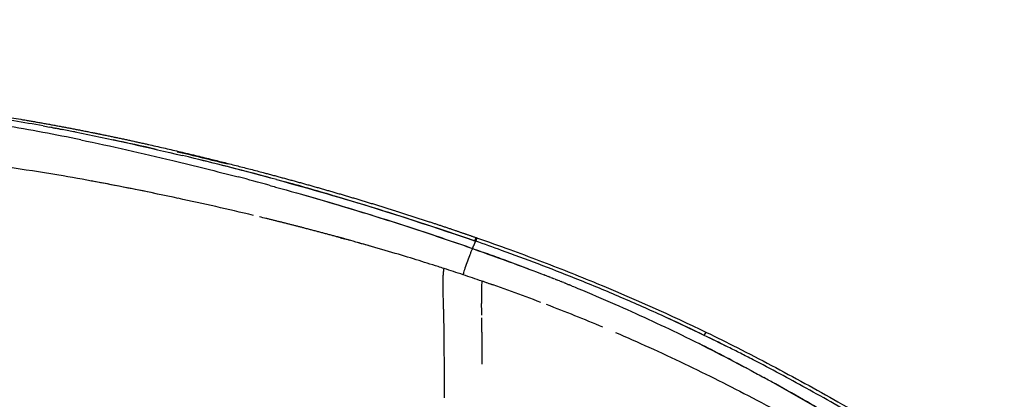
# Model space of a CAD drawing. Header units: millimetres. Extents: x 2530 to 6175, y 0 to 2613.
# Tile 24 of 76: x 4196 to 4440, y 660 to 754. Entities that reach past the tile are written whole.
import ezdxf

# ---------------------------------------------------------------- set-up
doc = ezdxf.new("R2010")
doc.units = ezdxf.units.MM
doc.header["$MEASUREMENT"] = 0
doc.layers.add('Crea2D$visibili$linee', color=7, linetype='Continuous', true_color=0x000000)
doc.layers.add('Crea2D$visibili$tangenti', color=7, linetype='Continuous', true_color=0x000000)

msp = doc.modelspace()

# ---------------------------------------------------------------- linework, layer by layer
at = {"layer": 'Crea2D$visibili$linee'}
for centre, radius, start, end in [((4094, 152.28), 583.78, 78.44789, 80.33757), ((4100.64, 173.36), 563.45, 78.858, 79.1888), ((4076.63, 59.25), 680.05, 76.99298, 77.91936), ((4052.83, -58.65), 800.84, 75.92994, 76.85801), ((4040.36, -95.06), 838.58, 74.84594, 76.49444), ((4051.46, -51.64), 793.77, 74.91716, 76.32819), ((4045.29, -64.18), 805.65, 74.71008, 75.27635), ((4086.03, 21.33), 704.33, 78.25819, 79.56738), ((4096.68, 108.75), 627.13, 73.62346, 74.78873), ((4068.36, -68.83), 796.19, 76.53051, 77.91016), ((4109.59, 94.24), 627.97, 73.98643, 74.28361), ((4338.24, 683.56), 32.96, 156.1134, 156.1252), ((4327.5, 686.82), 17.04, 174.0529, 178.1608), ((4151.5, 225.5), 490.16, 69.238, 71.0576), ((4433.74, 687.55), 123.29, 180.6591, 181.6432), ((4335.77, 686.44), 25.32, 177.894, 179.3347), ((3391.8, 664.35), 918.91, 1.0152, 1.20041), ((4160.49, 249.1), 464.9, 67.1995, 69.0556), ((3966.58, 672.28), 334.65, 0.8929, 1.2091), ((4050.85, 676.11), 259.75, 0.0724, 0.8521), ((4155.15, 677.05), 155.45, 0.1443, 0.9451), ((4156.4, 243.04), 480.63, 64.1673, 65.3442), ((3861.32, -355.66), 1148.09, 63.61913, 63.9319), ((4158.9, 248.26), 474.84, 63.3615, 64.1642), ((4153.05, 250.63), 472.89, 61.815, 63.4338)]:
    msp.add_arc(centre, radius, start, end, dxfattribs=at)
for points, weights, knots in [([(3487.1, 754.1), (3556.43, 754.1), (3625.76, 753.73), (3695.08, 752.92), (3764.51, 752.11), (3833.61, 750.89), (3903.02, 748.84), (3920.36, 748.33), (3937.7, 747.76), (3972.34, 746.51), (3989.64, 745.82), (4006.94, 745.06), (4024.25, 744.3), (4041.56, 743.47), (4066.55, 742.07), (4075.21, 741.56), (4094.44, 740.29), (4103.09, 739.66), (4110.78, 739.06), (4128.07, 737.72), (4145.36, 736.14), (4162.57, 734.09), (4171.19, 733.07), (4179.79, 731.91), (4196.93, 729.25), (4205.47, 727.74), (4213.96, 726.02), (4215.87, 725.64), (4219.89, 724.81), (4228.13, 723.02), (4243.07, 719.57), (4255.83, 716.26), (4264.36, 713.91), (4272.69, 711.61), (4280.98, 709.16), (4289.23, 706.56), (4293.35, 705.26), (4297.46, 703.92), (4304.09, 701.68), (4306.61, 700.82), (4309.14, 699.95)], [1, 1, 1, 1, 1, 1, 1, 1, 1, 1, 1, 1, 1, 1, 1, 1, 1, 1, 1, 1, 1, 1, 1, 1, 1, 1, 1, 1, 1, 1, 1, 1, 1, 0.999895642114, 0.999895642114, 1, 1, 1, 1, 1, 1], [0, 0, 0, 0, 207.979375, 207.979375, 207.979375, 415.969851, 415.969851, 415.969851, 468.017562, 468.017562, 519.97109, 519.97109, 519.97109, 575.001584, 575.001584, 599.495353, 599.495353, 623.996443, 623.996443, 623.996443, 676.051592, 676.051592, 676.051592, 702.10966, 702.10966, 728.153474, 728.153474, 728.153474, 733.991707, 740.477736, 753.438917, 779.996605, 779.996605, 779.996605, 805.927814, 805.927814, 805.927814, 818.951057, 818.951057, 826.999895, 826.999895, 826.999895, 826.999895]), ([(4299.68, 692.74), (4292.17, 695.13), (4284.45, 697.43), (4276.54, 699.61), (4270.02, 701.4), (4263.49, 703.1), (4256.92, 704.71)], [1, 1, 1, 1, 0.999928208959, 0.999928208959, 1], [4.0625, 4.0625, 4.0625, 4.0625, 5, 5, 5, 25.268012, 25.268012, 25.268012, 25.268012]), ([(4277.8, 699.26), (4277.38, 699.38), (4276.96, 699.49), (4276.54, 699.61), (4275.85, 699.8), (4275.16, 699.99), (4274.48, 700.18)], [1, 1, 1, 1, 0.999999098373, 0.999999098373, 1], [4.9491, 4.9491, 4.9491, 4.9491, 5, 5, 5, 7.13851, 7.13851, 7.13851, 7.13851])]:
    msp.add_rational_spline(points, weights, degree=3, knots=knots, dxfattribs=at)
for points, knots in [([(4201.58, 727.69), (4199.16, 728.13), (4191.65, 729.45), (4173.91, 732.2), (4157.11, 734.22), (4145.42, 735.45), (4144.01, 735.6)], [1.13464039, 1.13464039, 1.13464039, 1.13464039, 1.14358707, 1.16234225, 1.19984519, 1.20498721, 1.20498721, 1.20498721, 1.20498721]), ([(4209.53, 726.19), (4217.94, 724.53), (4226.31, 722.68), (4235.16, 720.57), (4235.68, 720.45), (4236.2, 720.33)], [0.87503795, 0.87503795, 0.87503795, 0.87503795, 0.90625, 0.90625, 0.90820312, 0.90820312, 0.90820312, 0.90820312]), ([(4210.91, 724.23), (4218.56, 722.66), (4231.64, 719.7), (4244.64, 716.43), (4250.06, 715.01)], [4.87732432, 4.87732432, 4.87732432, 4.87732432, 4.90572953, 4.92610696, 4.92610696, 4.92610696, 4.92610696]), ([(4235.12, 709.7), (4231.74, 710.42), (4228.33, 711.13), (4218.93, 713.02), (4212.91, 714.16), (4206.51, 715.26)], [5.151549, 5.151549, 5.151549, 5.151549, 5.1875, 5.1875, 5.25, 5.25, 5.25, 5.25]), ([(4257.75, 712.95), (4258.28, 712.8), (4265.7, 710.76), (4278.56, 707.02), (4294.85, 701.86), (4304.24, 698.63), (4308.25, 697.25)], [4.9357688, 4.9357688, 4.9357688, 4.9357688, 4.93777142, 4.96379912, 4.98453828, 5, 5, 5, 5]), ([(4265.79, 710.7), (4271.87, 708.97), (4282.02, 705.95), (4296.16, 701.41), (4304.22, 698.65), (4308.25, 697.25)], [1.94564915, 1.94564915, 1.94564915, 1.94564915, 1.9687517, 1.98437672, 2, 2, 2, 2]), ([(4309.46, 699.84), (4312.15, 698.9), (4317.26, 697.07), (4327.19, 693.37), (4343.64, 686.86), (4357.44, 680.7), (4366.38, 676.37)], [0, 0, 0, 0, 8.534448, 16.28921, 31.782862, 61.603045, 61.603045, 61.603045, 61.603045]), ([(4322.25, 692.13), (4320.48, 692.8), (4317.26, 694), (4312.59, 695.68), (4309.68, 696.7), (4308.23, 697.2)], [3.8986135, 3.8986135, 3.8986135, 3.8986135, 3.9372528, 3.9686305, 4, 4, 4, 4]), ([(4308.24, 697.23), (4311.63, 696), (4317.6, 693.9), (4323.52, 691.65), (4326.06, 690.67)], [3, 3, 3, 3, 3.073961, 3.1299152, 3.1299152, 3.1299152, 3.1299152]), ([(4365.84, 675.64), (4362.29, 677.32), (4355.22, 680.69), (4344.51, 685.4), (4334.29, 689.63), (4324.62, 693.4), (4316.38, 696.46), (4311.2, 698.3), (4309.05, 699.06)], [0, 0, 0, 0, 0.192006, 0.38277, 0.57163, 0.731859, 0.889241, 1, 1, 1, 1]), ([(4308.09, 696.9), (4307.99, 696.67), (4307.78, 696.18), (4307.35, 695.1), (4306.82, 693.68), (4306.35, 692.28), (4306.05, 691.31), (4305.95, 690.92), (4305.92, 690.76)], [0, 0, 0, 0, 0.771715, 1.594463, 3.483849, 5.317813, 6.022279, 6.527683, 6.527683, 6.527683, 6.527683]), ([(4300.99, 685.09), (4300.98, 685.53), (4300.96, 686.31), (4300.94, 687.66), (4300.93, 689.09), (4300.98, 690.35), (4301.04, 691.21), (4301.08, 691.55), (4301.11, 691.72)], [0, 0, 0, 0, 1.32125, 2.32284, 4.046274, 5.622174, 6.11118, 6.633935, 6.633935, 6.633935, 6.633935]), ([(4301.01, 684.54), (4301, 684.92), (4300.98, 685.75), (4300.95, 687.22), (4300.93, 688.76), (4300.98, 690.19), (4301.05, 691.22), (4301.12, 691.87), (4301.18, 692.25)], [1.8745232, 1.8745232, 1.8745232, 1.8745232, 1.9038744, 1.9359163, 1.9679581, 1.9839791, 1.9919895, 2, 2, 2, 2]), ([(4310.58, 688.83), (4310.58, 688.8), (4310.57, 688.72), (4310.56, 688.64), (4310.55, 688.59)], [8.002192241, 8.002192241, 8.002192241, 8.002192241, 8.002923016, 8.004136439, 8.004136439, 8.004136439, 8.004136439]), ([(4333.03, 687.89), (4333.5, 687.7), (4337.03, 686.24), (4346.16, 682.36), (4360.59, 675.69), (4372.85, 669.39), (4379.61, 665.72), (4380.67, 665.14)], [3.1813094, 3.1813094, 3.1813094, 3.1813094, 3.1916374, 3.2597743, 3.3852401, 3.5187316, 3.5437573, 3.5437573, 3.5437573, 3.5437573]), ([(4310.46, 686.73), (4310.45, 686.52), (4310.45, 685.55), (4310.48, 684.54), (4310.5, 683.8), (4310.51, 683.6)], [4.02460382, 4.02460382, 4.02460382, 4.02460382, 4.03307538, 4.06615077, 4.07893974, 4.07893974, 4.07893974, 4.07893974]), ([(4301.01, 684.43), (4301.01, 684.43), (4301.01, 684.46), (4301.01, 684.5), (4301.01, 684.54)], [3.871813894, 3.871813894, 3.871813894, 3.871813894, 3.871845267, 3.874508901, 3.874508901, 3.874508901, 3.874508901]), ([(4301.15, 679.34), (4301.14, 680.3), (4301.1, 681.6), (4301.06, 683), (4301.03, 683.81), (4301.02, 684.22), (4301.01, 684.43)], [1.7476704, 1.7476704, 1.7476704, 1.7476704, 1.8077489, 1.8397907, 1.8558117, 1.8718326, 1.8718326, 1.8718326, 1.8718326]), ([(4301.26, 660.14), (4301.26, 662.27), (4301.26, 666.3), (4301.25, 671.45), (4301.22, 675.06), (4301.19, 676.91), (4301.19, 677.5)], [1.4913356, 1.4913356, 1.4913356, 1.4913356, 1.5514141, 1.6154978, 1.6795815, 1.7116233, 1.7116233, 1.7116233, 1.7116233]), ([(4310.6, 676.44), (4310.6, 676.1), (4310.6, 673.89), (4310.57, 671.17), (4310.55, 668.45)], [8.2439684, 8.2439684, 8.2439684, 8.2439684, 8.2640205, 8.3712583, 8.3712583, 8.3712583, 8.3712583]), ([(4343.78, 676.35), (4346.56, 675.16), (4352.29, 672.63), (4363.68, 667.33), (4378.36, 659.96), (4396.81, 649.81), (4409.53, 642.33), (4416.28, 638.3)], [0, 0, 0, 0, 9.059456, 18.785802, 37.679789, 58.353762, 81.940235, 81.940235, 81.940235, 81.940235]), ([(4366.38, 676.37), (4368.94, 675.13), (4374.36, 672.45), (4385.29, 666.78), (4399.58, 658.92), (4418.85, 647.65), (4432.54, 639.27), (4440.38, 634.45)], [0, 0, 0, 0, 8.534355, 18.130366, 36.935087, 57.477534, 85.081223, 85.081223, 85.081223, 85.081223]), ([(4431.22, 639), (4428.25, 640.81), (4422.38, 644.38), (4411.38, 650.97), (4401.01, 657.01), (4391.31, 662.45), (4384.58, 666.1), (4379.13, 668.98), (4374.86, 671.17), (4372.81, 672.2), (4371.8, 672.7)], [0, 0, 0, 0, 10.439152, 20.601001, 38.462449, 46.449524, 53.94482, 61.449855, 64.953792, 68.327916, 68.327916, 68.327916, 68.327916]), ([(4403.23, 652.19), (4399.32, 654.52), (4392.79, 658.35), (4385.23, 662.62), (4381.62, 664.61), (4380.67, 665.14)], [3.2783214, 3.2783214, 3.2783214, 3.2783214, 3.3724545, 3.4352098, 3.4576252, 3.4576252, 3.4576252, 3.4576252])]:
    msp.add_open_spline(points, degree=3, knots=knots, dxfattribs=at)
for points in [[(4201.58, 727.69), (4202.11, 727.59), (4202.64, 727.5), (4203.16, 727.4)], [(4203.83, 727.28), (4203.61, 727.32), (4203.39, 727.36), (4203.16, 727.4)], [(4203.83, 727.28), (4204.13, 727.22), (4204.44, 727.16), (4204.75, 727.1)], [(4205.73, 726.92), (4205.4, 726.98), (4205.07, 727.04), (4204.75, 727.1)], [(4205.73, 726.92), (4205.93, 726.88), (4206.13, 726.84), (4206.33, 726.81)], [(4206.51, 715.26), (4198.41, 716.64), (4190.28, 717.85), (4182.13, 718.9)], [(4259.58, 714.35), (4276.12, 709.86), (4292.54, 704.82), (4308.73, 699.16)], [(4308.73, 699.16), (4297.14, 703.02), (4285.55, 706.88), (4273.83, 710.34)], [(4256.92, 704.71), (4256.41, 704.83), (4255.89, 704.96), (4255.37, 705.08)], [(4309.15, 699.95), (4309.25, 699.92), (4309.36, 699.88), (4309.46, 699.84)], [(4308.24, 697.23), (4308.2, 697.15), (4308.17, 697.06), (4308.13, 696.98)], [(4308.33, 697.19), (4308.33, 697.18), (4308.34, 697.17), (4308.34, 697.16)], [(4309.05, 699.06), (4309.05, 699.06), (4309.05, 699.06), (4309.05, 699.05)], [(4308.13, 696.98), (4308.12, 696.96), (4308.11, 696.93), (4308.1, 696.91)], [(4301.18, 692.25), (4300.68, 692.42), (4300.18, 692.58), (4299.68, 692.74)], [(4305.92, 690.76), (4305.91, 690.74), (4305.91, 690.72), (4305.91, 690.71)], [(4326.62, 690.45), (4326.44, 690.52), (4326.25, 690.59), (4326.06, 690.67)], [(4326.62, 690.45), (4326.79, 690.38), (4326.95, 690.32), (4327.11, 690.26)], [(4327.69, 690.03), (4327.5, 690.1), (4327.31, 690.18), (4327.11, 690.26)], [(4327.69, 690.03), (4327.85, 689.97), (4328, 689.9), (4328.16, 689.84)], [(4310.62, 689.12), (4310.6, 689.02), (4310.59, 688.92), (4310.58, 688.83)], [(4313.47, 688.11), (4312.52, 688.44), (4311.57, 688.78), (4310.62, 689.12)], [(4328.76, 689.6), (4328.56, 689.68), (4328.36, 689.76), (4328.16, 689.84)], [(4328.76, 689.6), (4328.91, 689.55), (4329.06, 689.49), (4329.21, 689.43)], [(4329.83, 689.18), (4329.62, 689.26), (4329.42, 689.34), (4329.21, 689.43)], [(4329.83, 689.18), (4329.97, 689.12), (4330.11, 689.07), (4330.25, 689.01)], [(4330.9, 688.75), (4330.68, 688.84), (4330.47, 688.92), (4330.25, 689.01)], [(4330.9, 688.75), (4331.03, 688.7), (4331.17, 688.64), (4331.3, 688.59)], [(4331.97, 688.32), (4331.74, 688.41), (4331.52, 688.5), (4331.3, 688.59)], [(4331.97, 688.32), (4332.09, 688.27), (4332.22, 688.22), (4332.34, 688.17)], [(4333.03, 687.88), (4332.8, 687.98), (4332.57, 688.07), (4332.34, 688.17)], [(4382.8, 663.97), (4389.02, 660.53), (4395.17, 656.98), (4401.28, 653.35)]]:
    msp.add_open_spline(points, degree=3, dxfattribs=at)
at = {"layer": 'Crea2D$visibili$tangenti'}
for centre, radius, start, end in [((4132.46, 169.02), 549.77, 71.61, 72.1282), ((4146.51, 210.99), 505.5, 71.0565, 71.62)]:
    msp.add_arc(centre, radius, start, end, dxfattribs=at)
for points in [[(4309.14, 699.94), (4309.09, 699.95), (4308.93, 699.65), (4308.73, 699.16)], [(4309.05, 699.06), (4309.3, 699.69), (4309.5, 700), (4309.48, 699.74)], [(4308.25, 697.25), (4308.24, 697.24), (4308.24, 697.23), (4308.24, 697.23)], [(4308.73, 699.16), (4308.84, 699.13), (4308.94, 699.09), (4309.05, 699.05)], [(4365.84, 675.64), (4366.16, 676.22), (4366.41, 676.51), (4366.41, 676.3)]]:
    msp.add_open_spline(points, degree=3, dxfattribs=at)
msp.add_open_spline([(4308.25, 697.25), (4308.58, 697.99), (4308.91, 698.74), (4308.98, 698.9), (4309.05, 699.05)], degree=2, knots=[5, 5, 5, 6, 6, 7, 7, 7], dxfattribs=at)

doc.saveas('drawing.dxf')
